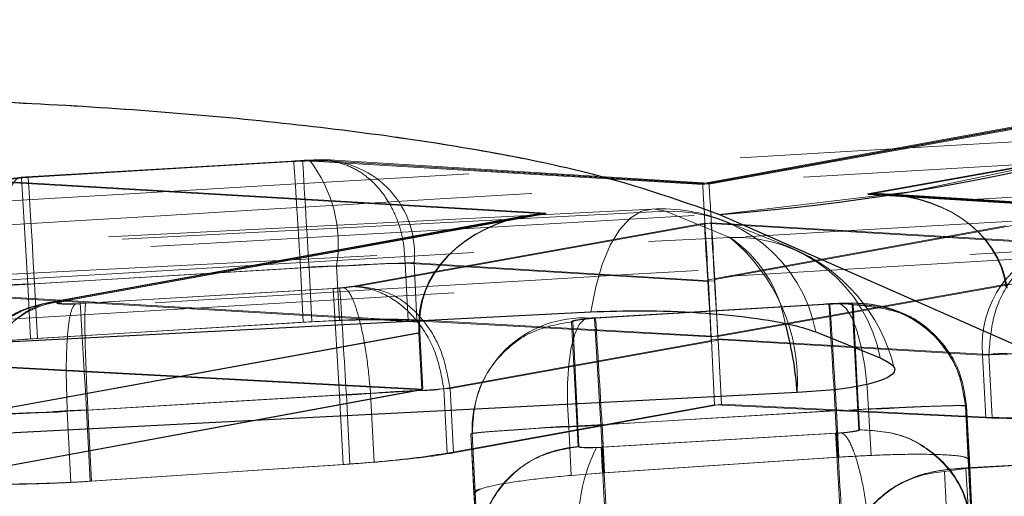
# Model space of a CAD drawing. Header units: millimetres. Extents: x 60 to 406, y 6 to 289.
# Tile 20 of 43: x 159.46 to 161.76, y 269.18 to 270.29. Entities that reach past the tile are written whole.
import ezdxf

# ---------------------------------------------------------------- set-up
doc = ezdxf.new("R2010")
doc.units = ezdxf.units.MM
doc.linetypes.add('HIDDEN', pattern=[1.905, 1.27, -0.635])

msp = doc.modelspace()

# ---------------------------------------------------------------- linework, layer by layer
at = {"color": 7, "linetype": 'HIDDEN', "lineweight": 18}
for p, q in [((162.678399, 270.106879), (161.442402, 269.884777)), ((161.444323, 269.883213), (162.694963, 270.107922)), ((161.921452, 270.066594), (161.057691, 269.90929)), ((161.951366, 270.069216), (161.05793, 269.906511)), ((161.941508, 270.067764), (161.071959, 269.910139)), ((161.071992, 269.907353), (161.971181, 270.070342)), ((160.123558, 269.962867), (159.466861, 269.923595)), ((159.466915, 269.922626), (160.123607, 269.961891)), ((160.102253, 269.961556), (159.483088, 269.924519)), ((160.102082, 269.960572), (159.483149, 269.923543)), ((160.123607, 269.961891), (160.134883, 269.962457)), ((161.05793, 269.906511), (160.147786, 269.961258)), ((160.167239, 269.962524), (161.071992, 269.907353)), ((161.057692, 269.90929), (160.177594, 269.962234)), ((161.07196, 269.910139), (160.197325, 269.963478)), ((160.690354, 269.838122), (159.424355, 269.912315)), ((159.44083, 269.913253), (160.692101, 269.839902)), ((159.481829, 269.674045), (159.466915, 269.922626)), ((159.483149, 269.923543), (159.471366, 269.922723)), ((164.280098, 269.881484), (157.879693, 269.499187)), ((161.442402, 269.884777), (162.58882, 269.814876)), ((162.583849, 269.814667), (161.444323, 269.883213)), ((162.618902, 269.815837), (161.488668, 269.884748)), ((162.613744, 269.815636), (161.490442, 269.883205)), ((160.938938, 269.849529), (153.196193, 269.452726)), ((160.692101, 269.839902), (159.55987, 269.633715)), ((159.564983, 269.634132), (160.690354, 269.838122)), ((161.121117, 269.783397), (160.970642, 269.844239)), ((161.121117, 269.783397), (160.970642, 269.844239)), ((161.097031, 269.836818), (165.086229, 268.08167)), ((160.64623, 269.834374), (159.529948, 269.631093)), ((160.644622, 269.832623), (159.535231, 269.631532)), ((161.061739, 269.816321), (160.238729, 269.668673)), ((160.253217, 269.669411), (161.077446, 269.81726)), ((161.89622, 269.767662), (161.061739, 269.816321)), ((161.077446, 269.81726), (161.910321, 269.768675)), ((161.262382, 269.759645), (161.111899, 269.820486)), ((161.070752, 269.68391), (161.76479, 269.810301)), ((161.785511, 269.811531), (161.086207, 269.684767)), ((160.362951, 269.723055), (161.070944, 269.680468)), ((160.362951, 269.723055), (160.362959, 269.722936)), ((160.362959, 269.722936), (160.369809, 269.589593)), ((160.383671, 269.724292), (160.390529, 269.590815)), ((161.086391, 269.681444), (160.383671, 269.724292)), ((160.138584, 269.713317), (159.481829, 269.674045)), ((159.497972, 269.674962), (160.118671, 269.712095)), ((160.118671, 269.712095), (160.118671, 269.712073)), ((160.118671, 269.712073), (160.125183, 269.585346)), ((160.138584, 269.713317), (160.145094, 269.586598)), ((160.202915, 269.71661), (160.209423, 269.589921)), ((159.481829, 269.674045), (159.488383, 269.546454)), ((159.497972, 269.674962), (159.504527, 269.547393)), ((161.070944, 269.680468), (161.077591, 269.551081)), ((161.771743, 269.674969), (161.077591, 269.551081)), ((161.086391, 269.681444), (161.09304, 269.552042)), ((161.79246, 269.67628), (161.09304, 269.552042)), ((159.239074, 269.653444), (160.394735, 269.585718)), ((160.396868, 269.587484), (159.255178, 269.654405)), ((159.604195, 269.628686), (160.210678, 269.66497)), ((160.194784, 269.664046), (159.617522, 269.629528)), ((160.194784, 269.664046), (160.209603, 269.415458)), ((160.210678, 269.66497), (160.220679, 269.665648)), ((160.220679, 269.665648), (160.253217, 269.669411)), ((159.617522, 269.629528), (159.593705, 269.628276)), ((161.352396, 269.62841), (160.804981, 269.59568)), ((161.354103, 269.628522), (160.807696, 269.595829)), ((161.352461, 269.627434), (161.366072, 269.62809)), ((161.353995, 269.627539), (161.354109, 269.628418)), ((160.805035, 269.594704), (161.352461, 269.627434)), ((161.353995, 269.627539), (160.807737, 269.59486)), ((161.406435, 269.625818), (161.422014, 269.334373)), ((161.423668, 269.334351), (161.409381, 269.625959)), ((160.145094, 269.586598), (159.488383, 269.546454)), ((160.125183, 269.585346), (159.504527, 269.547393)), ((160.209423, 269.589921), (160.145094, 269.586598)), ((161.077591, 269.551081), (160.369809, 269.589593)), ((161.09304, 269.552042), (160.390529, 269.590815)), ((160.767109, 269.295116), (160.751437, 269.586598)), ((160.754377, 269.586851), (160.768754, 269.29528)), ((160.807737, 269.59486), (160.794911, 269.593944)), ((160.819948, 269.34613), (160.805035, 269.594704)), ((159.373179, 269.374778), (160.397354, 269.561288)), ((160.395223, 269.559463), (159.378538, 269.375173)), ((160.395223, 269.559463), (160.402009, 269.427386)), ((160.397354, 269.561288), (160.404145, 269.429115)), ((159.504527, 269.547393), (159.431634, 269.54214)), ((160.453124, 269.430284), (161.077932, 269.542371)), ((161.093594, 269.54331), (160.4679, 269.431074)), ((161.077746, 269.545739), (161.711119, 269.508814)), ((161.077932, 269.542371), (161.085616, 269.392845)), ((161.725885, 269.509775), (161.093408, 269.54667)), ((161.093594, 269.54331), (161.101274, 269.393859)), ((161.711119, 269.508814), (161.718653, 269.362171)), ((161.725879, 269.509879), (161.725885, 269.509775)), ((161.725885, 269.509775), (161.733415, 269.363222)), ((159.247527, 269.488958), (160.402009, 269.427386)), ((159.263609, 269.489956), (160.404145, 269.429115)), ((160.404145, 269.429115), (159.380087, 269.240302)), ((160.402009, 269.427386), (159.385442, 269.240794)), ((160.45312, 269.430366), (160.453124, 269.430284)), ((160.453124, 269.430284), (160.46085, 269.279939)), ((160.467898, 269.431104), (160.4679, 269.431074)), ((160.4679, 269.431074), (160.475619, 269.280818)), ((160.22568, 269.416397), (159.619109, 269.380105)), ((159.622404, 269.380351), (160.209603, 269.415458)), ((160.209603, 269.415458), (160.217931, 269.253408)), ((160.22568, 269.416397), (160.234002, 269.254436)), ((160.282295, 269.419474), (160.282295, 269.419459)), ((160.282295, 269.419459), (160.290559, 269.258623)), ((159.574195, 269.377907), (159.622399, 269.380448)), ((159.574195, 269.377907), (159.574197, 269.377862)), ((159.574197, 269.377862), (159.582732, 269.211781)), ((159.619109, 269.380105), (159.627625, 269.214367)), ((159.622399, 269.380448), (159.622404, 269.380351)), ((159.622404, 269.380351), (159.630919, 269.214635)), ((160.46085, 269.279939), (161.085616, 269.392845)), ((160.475619, 269.280818), (161.101274, 269.393859)), ((161.367253, 269.378853), (160.819948, 269.34613)), ((160.822799, 269.346287), (161.370093, 269.379032)), ((161.085616, 269.392845), (161.718653, 269.362171)), ((161.101274, 269.393859), (161.733415, 269.363222)), ((161.367253, 269.378853), (161.372832, 269.270291)), ((161.370102, 269.379032), (161.370103, 269.379017)), ((161.370103, 269.379017), (161.375679, 269.270484)), ((161.445127, 269.382809), (161.450687, 269.274575)), ((161.670972, 269.390081), (161.670974, 269.390051)), ((161.686554, 269.098577), (161.670972, 269.390081)), ((161.670974, 269.390051), (161.677416, 269.264658)), ((161.673919, 269.390215), (161.673919, 269.390208)), ((161.673919, 269.390215), (161.680362, 269.264815)), ((161.673919, 269.390208), (161.688205, 269.098629)), ((160.744941, 269.342025), (160.750795, 269.228106)), ((160.819948, 269.34613), (160.825711, 269.233977)), ((160.822799, 269.346287), (160.82856, 269.234155)), ((160.516634, 269.325172), (160.516632, 269.325216)), ((160.516632, 269.325216), (160.532305, 269.033705)), ((160.516634, 269.325172), (160.523701, 269.187627)), ((160.519575, 269.325432), (160.519574, 269.325455)), ((160.519574, 269.325455), (160.519575, 269.325432)), ((160.533951, 269.033847), (160.519575, 269.325432)), ((160.519575, 269.325432), (160.526642, 269.187865)), ((161.367966, 269.326259), (160.820616, 269.293537)), ((160.824284, 269.293745), (161.370591, 269.326431)), ((161.370591, 269.326431), (161.381533, 269.327176)), ((160.820616, 269.293537), (160.809427, 269.29297)), ((161.372832, 269.270291), (160.825711, 269.233977)), ((161.375679, 269.270484), (160.82856, 269.234155)), ((161.450687, 269.274575), (161.372832, 269.270291)), ((162.024746, 269.266357), (161.671876, 269.245257)), ((161.67193, 269.244288), (162.0248, 269.265388)), ((161.692338, 268.986006), (161.677416, 269.264658)), ((161.693988, 268.986073), (161.680362, 269.264815)), ((159.627625, 269.214367), (160.234002, 269.254436)), ((159.630919, 269.214635), (160.217931, 269.253408)), ((160.234002, 269.254436), (160.290559, 269.258623)), ((161.622235, 269.236882), (161.67193, 269.244288)), ((161.686843, 268.995707), (161.67193, 269.244288)), ((159.582732, 269.211781), (159.630919, 269.214635)), ((160.825711, 269.233977), (160.741855, 269.227152)), ((160.82856, 269.234155), (160.750795, 269.228106)), ((161.632359, 269.048114), (161.622235, 269.236882)), ((160.523701, 269.187627), (160.538925, 268.90487)), ((160.526642, 269.187865), (160.540569, 268.905033))]:
    msp.add_line(p, q, dxfattribs=at)
at = {"color": 7, "linetype": 'Continuous', "lineweight": 25}
for p, q in [((161.097031, 269.836818), (165.086229, 268.08167)), ((161.32146, 269.562845), (161.471937, 269.502004))]:
    msp.add_line(p, q, dxfattribs=at)
at = {"color": 7, "linetype": 'HIDDEN', "lineweight": 18, "flags": 128}
for points in [[(159.497972, 269.674962), (159.494899, 269.726341), (159.49196, 269.775529), (159.489279, 269.820397), (159.486973, 269.859036), (159.485142, 269.889792), (159.483861, 269.911331), (159.483187, 269.922746), (159.483149, 269.923543)], [(160.970642, 269.844239), (160.234775, 269.806531), (157.291311, 269.655665), (153.22794, 269.447406)], [(160.970642, 269.844239), (160.234775, 269.806531), (157.291311, 269.655665), (153.22794, 269.447406)], [(160.970642, 269.844239), (160.942493, 269.849655), (160.914807, 269.844149), (160.888331, 269.827885), (160.863775, 269.801294), (160.841799, 269.765091), (160.822997, 269.720254), (160.807873, 269.667988), (160.796834, 269.609694)], [(160.970642, 269.844239), (160.942493, 269.849655), (160.914807, 269.844149), (160.888331, 269.827885), (160.863775, 269.801294), (160.841799, 269.765091), (160.822997, 269.720254), (160.807873, 269.667988), (160.796834, 269.609694)], [(153.321417, 269.383547), (154.057283, 269.421269), (157.000746, 269.572173), (161.121117, 269.783397)], [(153.321417, 269.383547), (154.057283, 269.421269), (157.000746, 269.572173), (161.121117, 269.783397)], [(159.619109, 269.380105), (159.616358, 269.426082), (159.613698, 269.470495), (159.611223, 269.511801), (159.609016, 269.548607), (159.607153, 269.579639), (159.605698, 269.603838), (159.6047, 269.620371), (159.604195, 269.628686)], [(161.366072, 269.62809), (161.379383, 269.627933), (161.392759, 269.617145), (161.40563, 269.596187), (161.417444, 269.565945), (161.427695, 269.527723), (161.435945, 269.483154), (161.441839, 269.434151), (161.445127, 269.382809)], [(160.794911, 269.593944), (160.781618, 269.592208), (160.769525, 269.579967), (160.759146, 269.557734), (160.750923, 269.526457), (160.745207, 269.48746), (160.742241, 269.442414), (160.742151, 269.39324), (160.744941, 269.342025)], [(161.382668, 269.077671), (161.379942, 269.123656), (161.37731, 269.168061), (161.374864, 269.209375), (161.372686, 269.246173), (161.370852, 269.277212), (161.369423, 269.301412), (161.368451, 269.317952), (161.367966, 269.326259)]]:
    msp.add_lwpolyline(points, dxfattribs=at)
at = {"color": 7, "linetype": 'Continuous', "lineweight": 25, "flags": 128}
for points in [[(153.054105, 269.212973), (153.789973, 269.250681), (156.733449, 269.401495), (160.796834, 269.609694)], [(161.278633, 269.421135), (160.542763, 269.383405), (157.599287, 269.232486), (153.4789, 269.02121)]]:
    msp.add_lwpolyline(points, dxfattribs=at)
at = {"color": 7, "linetype": 'Continuous', "lineweight": 25}
msp.add_arc((160.698642, 275.040661), 5.219071, 274.377831, 350.657821, dxfattribs=at)
at = {"color": 7, "linetype": 'HIDDEN', "lineweight": 18}
for centre, radius, start, end in [((160.698642, 275.040661), 5.219071, 274.377831, 350.657821), ((47.574491, 263.055632), 112.760809, 3.38485696, 3.5113908), ((159.886167, 269.767124), 0.32075, 350.938955, 37.790388), ((160.168529, 269.746267), 0.216261, 354.167997, 90.341732), ((160.959716, 269.444091), 0.406, 67.985827, 92.933795), ((160.982858, 269.500086), 0.344369, 10.500487, 92.032841), ((161.133337, 269.439247), 0.344368, 10.500205, 92.033568), ((160.83938, 269.445518), 0.439929, 356.822747, 50.177358), ((160.949276, 269.53063), 0.305648, 9.857041, 55.790571), ((161.953969, 269.530759), 0.24384, 103.699631, 185.163533), ((161.110194, 269.38325), 0.406, 13.556719, 67.985271), ((20.179229, 261.089153), 140.293804, 3.4028341, 3.50453595), ((159.583896, 269.419622), 0.215437, 96.403207, 192.014419), ((327.301361, 279.377742), 166.235092, 183.36254105, 183.44837039), ((160.779524, 269.335527), 0.260105, 86.330576, 182.942066), ((96.530104, 265.575226), 64.403195, 3.35681394, 3.57836128), ((44.773407, 262.151357), 116.817743, 3.39924502, 3.52138606), ((160.781514, 269.046019), 0.249513, 93.309736, 182.828761), ((161.177998, 269.111406), 0.410865, 153.774386, 189.760573), ((340.043098, 279.811901), 179.530872, 183.35877174, 183.43824649), ((161.636638, 268.98779), 0.249509, 93.30909, 182.829859)]:
    msp.add_arc(centre, radius, start, end, dxfattribs=at)
at = {"color": 8, "linetype": 'Continuous', "lineweight": 25}
msp.add_arc((160.42325, 269.355324), 0.857911, 4.399552, 15.386637, dxfattribs=at)
at = {"color": 7, "linetype": 'HIDDEN', "lineweight": 18}
for centre, major_axis, ratio, start_param, end_param in [((161.072798, 269.657928), (-0.015107, 0.251361), 0.001933, 6.13423692, 7.75032834), ((161.086859, 269.658769), (-0.0149, 0.251373), 0.00354109, 4.81579309, 6.43213525), ((161.45727, 269.636196), (0.309794, 0.018128), 0.80247193, 0.04705011, 1.57183004), ((161.459191, 269.634631), (0.310169, 0.018275), 0.80148276, 0.04673259, 1.5715077), ((160.705221, 269.589537), (0.310142, 0.018752), 0.80147785, 1.57027459, 3.08161036), ((160.706969, 269.59132), (0.309753, 0.018853), 0.80246451, 1.56995383, 3.08129377), ((161.076607, 269.567737), (-0.015004, 0.251299), 0.00069633, 0.14715805, 1.65841452), ((161.092314, 269.568677), (-0.014998, 0.2513), 0.00087192, 0.1471581, 1.65842158), ((160.138072, 269.708421), (0.304521, 0.016109), 0.01595175, 0.6317247, 1.35538001), ((160.138693, 269.70861), (0.302713, 0.016001), 0.01551823, 1.3562992, 1.57033694), ((159.498264, 269.67033), (0.30198, 0.015957), 0.01534092, 1.57095495, 1.81498766), ((160.916744, 269.667316), (-0.007662, 0.25052), 0.61689576, 4.74603643, 4.75978869), ((160.931497, 269.668244), (-0.007594, 0.250526), 0.61965877, 4.74632213, 4.7596054), ((159.63239, 269.380949), (-0.01404, 0.249607), 0.04001264, 0.08843868, 1.57054946), ((160.551537, 269.561679), (-0.018766, 0.250133), 0.62253338, 1.42797481, 1.53298236), ((160.553819, 269.563431), (-0.01886, 0.250132), 0.62309264, 1.42765709, 1.53241164), ((160.921776, 269.53996), (-0.018548, 0.250135), 0.62199671, 4.67593389, 4.68936928), ((160.937461, 269.5409), (-0.018546, 0.250135), 0.62190817, 4.67594279, 4.6893631), ((161.953476, 269.524457), (0.302894, 0.016012), 0.01556187, 3.78404323, 4.5235938), ((160.224845, 269.421126), (0.303604, 0.016054), 0.01573245, 4.90193319, 5.63978225), ((160.225263, 269.421303), (0.305203, 0.01615), 0.01611405, 4.71290272, 4.89950564), ((160.822793, 269.341835), (0.299776, 0.015825), 0.01480264, 1.56999626, 1.83272574)]:
    msp.add_ellipse(centre, major_axis=major_axis, ratio=ratio, start_param=start_param, end_param=end_param, dxfattribs=at)
for points, knots in [([(157.342149, 269.744341), (157.477242, 269.752383), (158.152709, 269.792591), (160.627597, 269.939243), (162.967545, 270.075244), (164.767074, 270.179835)], [0, 0, 0, 0, 0.054586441, 0.27293277, 1, 1, 1, 1]), ([(164.462463, 270.110679), (163.331357, 270.044107), (161.064829, 269.910708), (158.798477, 269.774363), (157.663142, 269.70606)], [0, 0, 0, 0, 0.4990477, 1, 1, 1, 1]), ([(164.462463, 270.110679), (163.331357, 270.044107), (161.064829, 269.910708), (158.798477, 269.774363), (157.663142, 269.70606)], [0, 0, 0, 0, 0.4990477, 1, 1, 1, 1]), ([(158.439746, 270.095979), (158.641423, 270.102636), (159.044963, 270.115957), (159.696283, 270.089571), (160.289065, 270.031319), (160.793148, 269.944887), (160.994284, 269.873357), (161.097031, 269.836818)], [0, 0, 0, 0, 0.197325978, 0.394832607, 0.589881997, 0.790498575, 1, 1, 1, 1]), ([(164.841299, 270.050828), (163.411657, 269.969705), (160.565086, 269.808179), (157.718719, 269.643454), (156.301891, 269.561459)], [0, 0, 0, 0, 0.50223297, 1, 1, 1, 1]), ([(164.841299, 270.050828), (163.411657, 269.969705), (160.565086, 269.808179), (157.718719, 269.643454), (156.301891, 269.561459)], [0, 0, 0, 0, 0.50223297, 1, 1, 1, 1]), ([(157.353831, 269.561661), (157.488927, 269.569655), (158.164408, 269.609627), (160.639362, 269.7554), (162.979363, 269.89071), (164.778937, 269.99477)], [0, 0, 0, 0, 0.05458627, 0.27293116, 1, 1, 1, 1]), ([(160.102263, 269.961414), (160.102256, 269.961463), (160.10214, 269.962285), (160.10211, 269.961402), (160.102082, 269.960572)], [0, 0, 0, 0, 0.05991772, 1, 1, 1, 1]), ([(160.147786, 269.961258), (160.14713, 269.961294), (160.142401, 269.961553), (160.132544, 269.961657), (160.117215, 269.961352), (160.107226, 269.960837), (160.102082, 269.960572)], [0, 0, 0, 0, 0.05998727, 0.43235075, 0.70766017, 1, 1, 1, 1]), ([(160.17558, 269.962353), (160.175331, 269.962365), (160.168318, 269.962716), (160.148501, 269.963209), (160.12453, 269.962737), (160.108664, 269.961837), (160.102255, 269.961474)], [0, 0, 0, 0, 0.01404442, 0.39591739, 0.75601748, 1, 1, 1, 1]), ([(160.118671, 269.712095), (160.116993, 269.740149), (160.113636, 269.796258), (160.10898, 269.87104), (160.105282, 269.927431), (160.103075, 269.957394), (160.102494, 269.960272), (160.102263, 269.961414)], [0, 0, 0, 0, 0.21468011, 0.42937962, 0.64406683, 0.85875811, 1, 1, 1, 1]), ([(160.139778, 269.963679), (160.138428, 269.963621), (160.133054, 269.963389), (160.127624, 269.96309), (160.123558, 269.962867)], [0, 0, 0, 0, 0.25115525, 1, 1, 1, 1]), ([(160.197787, 269.963448), (160.192486, 269.963715), (160.173774, 269.964657), (160.153593, 269.96407), (160.139128, 269.963649)], [0, 0, 0, 0, 0.2832503, 1, 1, 1, 1]), ([(160.362951, 269.723055), (160.361975, 269.739963), (160.360023, 269.773781), (160.346667, 269.821865), (160.326277, 269.865473), (160.298936, 269.902736), (160.265986, 269.932199), (160.228744, 269.952368), (160.188725, 269.963379), (160.161432, 269.961965), (160.147786, 269.961258)], [0, 0, 0, 0, 0.124994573, 0.250000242, 0.375000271, 0.500007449, 0.625007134, 0.750000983, 0.875000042, 1, 1, 1, 1]), ([(159.424355, 269.912315), (159.42245, 269.912456), (159.4171, 269.912853), (159.412754, 269.913978), (159.413832, 269.91573), (159.420957, 269.917688), (159.433359, 269.91965), (159.448979, 269.921387), (159.460935, 269.922213), (159.466915, 269.922626)], [0, 0, 0, 0, 0.086601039, 0.243210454, 0.393103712, 0.558560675, 0.70200369, 0.85096846, 1, 1, 1, 1]), ([(159.424921, 269.67102), (159.423345, 269.699076), (159.420193, 269.755185), (159.424767, 269.830294), (159.435766, 269.887825), (159.451038, 269.917963), (159.463734, 269.924284), (159.470059, 269.92299), (159.471366, 269.922723)], [0, 0, 0, 0, 0.203834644, 0.407661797, 0.611499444, 0.815339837, 0.961829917, 1, 1, 1, 1]), ([(159.471366, 269.922723), (159.46992, 269.922598), (159.462398, 269.921948), (159.450218, 269.920592), (159.437774, 269.918613), (159.430487, 269.916663), (159.429379, 269.914924), (159.433652, 269.913799), (159.438931, 269.913398), (159.44083, 269.913253)], [0, 0, 0, 0, 0.04228797, 0.21985328, 0.38462475, 0.55793794, 0.73131169, 0.90331456, 1, 1, 1, 1]), ([(159.483088, 269.924519), (159.481562, 269.924424), (159.475442, 269.924042), (159.469379, 269.923574), (159.464827, 269.923222)], [0, 0, 0, 0, 0.24924282, 1, 1, 1, 1]), ([(157.877823, 269.516473), (157.878156, 269.516493), (158.945732, 269.580228), (161.079406, 269.709636), (163.213251, 269.833367), (164.279619, 269.897269), (164.279785, 269.897279)], [0, 0, 0, 0, 0.00015595, 0.50027973, 0.99992231, 1, 1, 1, 1]), ([(157.877823, 269.516473), (157.878156, 269.516493), (158.945732, 269.580228), (161.079406, 269.709636), (163.213251, 269.833367), (164.279619, 269.897269), (164.279785, 269.897279)], [0, 0, 0, 0, 0.00015595, 0.50027973, 0.99992231, 1, 1, 1, 1]), ([(161.910321, 269.768675), (161.885447, 269.762056), (161.835697, 269.748817), (161.77478, 269.687351), (161.732948, 269.604703), (161.728236, 269.541488), (161.725879, 269.509879)], [0, 0, 0, 0, 0.24999509, 0.49999514, 0.74998963, 1, 1, 1, 1]), ([(160.118671, 269.712073), (160.118691, 269.712075), (160.146412, 269.715541), (160.199995, 269.715569), (160.281213, 269.719741), (160.333079, 269.723744), (160.359072, 269.722116), (160.362947, 269.722933), (160.362959, 269.722936)], [0, 0, 0, 0, 0.00021226, 0.29615457, 0.56369862, 0.92985317, 0.99978645, 1, 1, 1, 1]), ([(159.481829, 269.674045), (159.481808, 269.674045), (159.447797, 269.674046), (159.378529, 269.667506), (159.290676, 269.663263), (159.220979, 269.65792), (159.180781, 269.654449), (159.174906, 269.652493), (159.199114, 269.652), (159.227452, 269.653444), (159.239062, 269.653444), (159.239074, 269.653444)], [0, 0, 0, 0, 0.0000917, 0.15221431, 0.30838835, 0.44316343, 0.6109727, 0.75820035, 0.91193691, 0.99991052, 1, 1, 1, 1]), ([(160.238729, 269.668673), (160.234446, 269.668005), (160.225884, 269.666668), (160.209866, 269.665073), (160.199186, 269.664346), (160.194784, 269.664046)], [0, 0, 0, 0, 0.37051164, 0.74055556, 1, 1, 1, 1]), ([(160.220679, 269.665648), (160.222445, 269.664663), (160.230094, 269.660396), (160.244073, 269.635108), (160.260642, 269.57773), (160.274376, 269.503478), (160.279655, 269.447476), (160.282295, 269.419474)], [0, 0, 0, 0, 0.07362887, 0.31880541, 0.54587253, 0.77292843, 1, 1, 1, 1]), ([(160.238729, 269.668673), (160.247186, 269.668258), (160.258893, 269.667683), (160.292975, 269.660967), (160.340584, 269.640311), (160.396692, 269.586368), (160.43835, 269.513812), (160.448197, 269.458181), (160.45312, 269.430366)], [0, 0, 0, 0, 0.08318396, 0.11516168, 0.33637163, 0.55757748, 0.77879825, 1, 1, 1, 1]), ([(160.253217, 269.669411), (160.278961, 269.665743), (160.330449, 269.658408), (160.398781, 269.603718), (160.450245, 269.525436), (160.462014, 269.462548), (160.467898, 269.431104)], [0, 0, 0, 0, 0.249999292, 0.50000447, 0.750000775, 1, 1, 1, 1]), ([(159.529756, 269.63104), (159.514939, 269.627805), (159.486631, 269.621624), (159.436062, 269.599184), (159.380967, 269.558275), (159.334146, 269.489262), (159.311095, 269.420325), (159.31697, 269.379878), (159.318544, 269.369048)], [0, 0, 0, 0, 0.13005212, 0.24845635, 0.44229682, 0.6733617, 0.91254163, 1, 1, 1, 1]), ([(159.532951, 269.631063), (159.530483, 269.630604), (159.516257, 269.627961), (159.475002, 269.616512), (159.418726, 269.586277), (159.36325, 269.531077), (159.323844, 269.455441), (159.321645, 269.398553), (159.320537, 269.369898)], [0, 0, 0, 0, 0.02611243, 0.15050815, 0.33135577, 0.5456913, 0.77115616, 1, 1, 1, 1]), ([(159.564983, 269.634132), (159.551428, 269.633216), (159.524318, 269.631383), (159.486071, 269.615936), (159.451594, 269.591826), (159.422343, 269.55915), (159.399452, 269.519452), (159.384046, 269.474307), (159.376005, 269.425521), (159.377624, 269.391986), (159.378433, 269.375217)], [0, 0, 0, 0, 0.12499781, 0.24999922, 0.37500491, 0.50000165, 0.62500244, 0.75000169, 0.87499248, 1, 1, 1, 1]), ([(159.55987, 269.633715), (159.558115, 269.633369), (159.553053, 269.632372), (159.548822, 269.630769), (159.5501, 269.6292), (159.557044, 269.628076), (159.569612, 269.627609), (159.585806, 269.627749), (159.598066, 269.628374), (159.604195, 269.628686)], [0, 0, 0, 0, 0.08191644, 0.23628425, 0.38607978, 0.54434289, 0.69373824, 0.84686849, 1, 1, 1, 1]), ([(159.593705, 269.628276), (159.591749, 269.628214), (159.584004, 269.627968), (159.571677, 269.627947), (159.560133, 269.628568), (159.553972, 269.629851), (159.554515, 269.631621), (159.559857, 269.633151), (159.564191, 269.633981), (159.564983, 269.634132)], [0, 0, 0, 0, 0.05864844, 0.23228814, 0.40918923, 0.58598126, 0.77933979, 0.95967577, 1, 1, 1, 1]), ([(159.593705, 269.628276), (159.5933, 269.628025), (159.591391, 269.62684), (159.585473, 269.619832), (159.578097, 269.594343), (159.572702, 269.537101), (159.571062, 269.46214), (159.573151, 269.405985), (159.574195, 269.377907)], [0, 0, 0, 0, 0.01929081, 0.09109808, 0.31847675, 0.545696, 0.77284846, 1, 1, 1, 1]), ([(161.62485, 269.526553), (161.608911, 269.544864), (161.579303, 269.578875), (161.5196, 269.611789), (161.463613, 269.626806), (161.412677, 269.630503), (161.374031, 269.629774), (161.346329, 269.628075), (161.338799, 269.627613)], [0, 0, 0, 0, 0.22194247, 0.41225711, 0.62737518, 0.74607492, 0.93098656, 1, 1, 1, 1]), ([(161.409381, 269.625959), (161.409145, 269.62627), (161.408514, 269.6271), (161.402282, 269.628089), (161.392281, 269.628511), (161.379883, 269.628552), (161.36778, 269.628269), (161.357734, 269.627737), (161.353995, 269.627539)], [0, 0, 0, 0, 0.12832838, 0.34282235, 0.55723232, 0.65052962, 0.86992656, 1, 1, 1, 1]), ([(161.354109, 269.628418), (161.354113, 269.628449), (161.354203, 269.629235), (161.354858, 269.622552), (161.356827, 269.59485), (161.360462, 269.537851), (161.365053, 269.463226), (161.368413, 269.407096), (161.370093, 269.379032)], [0, 0, 0, 0, 0.005697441, 0.141255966, 0.355945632, 0.570633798, 0.785324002, 1, 1, 1, 1]), ([(161.404683, 269.629438), (161.400587, 269.629598), (161.387876, 269.630093), (161.374108, 269.629494), (161.364778, 269.629088)], [0, 0, 0, 0, 0.32227066, 1, 1, 1, 1]), ([(161.366072, 269.62809), (161.371737, 269.62824), (161.383066, 269.628541), (161.39614, 269.628163), (161.404746, 269.62726), (161.405883, 269.626289), (161.406435, 269.625818)], [0, 0, 0, 0, 0.25226133, 0.50441751, 0.75943247, 1, 1, 1, 1]), ([(161.406435, 269.625818), (161.424083, 269.625764), (161.471292, 269.625619), (161.544107, 269.599779), (161.611508, 269.545852), (161.658385, 269.473537), (161.666777, 269.4179), (161.670972, 269.390081)], [0, 0, 0, 0, 0.13430923, 0.35926714, 0.57283452, 0.78641811, 1, 1, 1, 1]), ([(161.673919, 269.390208), (161.66972, 269.418069), (161.661322, 269.473791), (161.613544, 269.546898), (161.531687, 269.614053), (161.455375, 269.621482), (161.409381, 269.625959)], [0, 0, 0, 0, 0.21424368, 0.42848683, 0.6555474, 1, 1, 1, 1]), ([(160.369809, 269.589593), (160.353518, 269.590211), (160.314502, 269.591691), (160.229805, 269.590724), (160.160238, 269.587148), (160.125183, 269.585346)], [0, 0, 0, 0, 0.26235647, 0.62829358, 1, 1, 1, 1]), ([(160.390529, 269.590815), (160.367571, 269.591618), (160.321653, 269.593224), (160.252402, 269.591672), (160.214335, 269.590121), (160.209423, 269.589921)], [0, 0, 0, 0, 0.46548951, 0.93101975, 1, 1, 1, 1]), ([(160.754377, 269.586851), (160.722073, 269.581211), (160.657466, 269.569932), (160.578661, 269.508125), (160.525721, 269.423267), (160.521623, 269.358058), (160.519574, 269.325455)], [0, 0, 0, 0, 0.25000355, 0.50000118, 0.75000912, 1, 1, 1, 1]), ([(160.751437, 269.586598), (160.751733, 269.586998), (160.752455, 269.587971), (160.759248, 269.589769), (160.771519, 269.591716), (160.78738, 269.59348), (160.799205, 269.5943), (160.805035, 269.594704)], [0, 0, 0, 0, 0.15279111, 0.37129925, 0.58493274, 0.79534959, 1, 1, 1, 1]), ([(160.794911, 269.593944), (160.789031, 269.593395), (160.777269, 269.592298), (160.763863, 269.590295), (160.75566, 269.588388), (160.754777, 269.587331), (160.754377, 269.586851)], [0, 0, 0, 0, 0.26205617, 0.52417503, 0.78405066, 1, 1, 1, 1]), ([(160.807809, 269.595836), (160.806209, 269.595739), (160.79978, 269.59535), (160.793419, 269.594845), (160.788642, 269.594465)], [0, 0, 0, 0, 0.24902125, 1, 1, 1, 1]), ([(159.488383, 269.546454), (159.454461, 269.544081), (159.386621, 269.539336), (159.296429, 269.529256), (159.228541, 269.518345), (159.189854, 269.508437), (159.190108, 269.503374), (159.190209, 269.501356)], [0, 0, 0, 0, 0.212894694, 0.425757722, 0.63767781, 0.855564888, 1, 1, 1, 1]), ([(161.670675, 269.394939), (161.665597, 269.425358), (161.656242, 269.481388), (161.621339, 269.525935), (161.605385, 269.546297)], [0, 0, 0, 0, 0.54290397, 1, 1, 1, 1]), ([(161.969604, 269.520742), (161.969584, 269.520742), (161.93827, 269.520743), (161.896948, 269.516721), (161.834816, 269.514316), (161.780357, 269.510472), (161.74227, 269.513243), (161.725891, 269.509882), (161.725879, 269.509879)], [0, 0, 0, 0, 0.00021152, 0.33336057, 0.43742337, 0.70718207, 0.99978356, 1, 1, 1, 1]), ([(160.209603, 269.415458), (160.209624, 269.415458), (160.23519, 269.415457), (160.295007, 269.420695), (160.381772, 269.426322), (160.433105, 269.426152), (160.453108, 269.430364), (160.45312, 269.430366)], [0, 0, 0, 0, 0.00021827, 0.27235802, 0.63603496, 0.99978537, 1, 1, 1, 1]), ([(159.619109, 269.380105), (159.61909, 269.380105), (159.58509, 269.380105), (159.516029, 269.374001), (159.4261, 269.371058), (159.356208, 269.368405), (159.316718, 269.367782), (159.311044, 269.369423), (159.335372, 269.371138), (159.362281, 269.374778), (159.373167, 269.374778), (159.373179, 269.374778)], [0, 0, 0, 0, 0.000089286, 0.152789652, 0.308624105, 0.454377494, 0.615338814, 0.764770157, 0.91709144, 0.999910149, 1, 1, 1, 1]), ([(159.378433, 269.375217), (159.373783, 269.374863), (159.349582, 269.373019), (159.319909, 269.370221), (159.31659, 269.36826), (159.350432, 269.368543), (159.415094, 269.370148), (159.494653, 269.375219), (159.551411, 269.374921), (159.574178, 269.37786), (159.574197, 269.377862)], [0, 0, 0, 0, 0.03967713, 0.20646739, 0.38511916, 0.55030386, 0.71861641, 0.88669352, 0.99990421, 1, 1, 1, 1]), ([(161.370103, 269.379017), (161.370123, 269.379017), (161.391117, 269.379016), (161.446167, 269.383812), (161.512322, 269.385894), (161.579823, 269.38886), (161.635296, 269.390591), (161.668264, 269.391369), (161.67392, 269.390215), (161.673919, 269.390215), (161.673919, 269.390215)], [0, 0, 0, 0, 0.000125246, 0.132345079, 0.347249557, 0.439634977, 0.654211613, 0.871049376, 0.999874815, 1, 1, 1, 1]), ([(161.670974, 269.390051), (161.670974, 269.390051), (161.670501, 269.390051), (161.660872, 269.391376), (161.614841, 269.389807), (161.540896, 269.388031), (161.477812, 269.382809), (161.445146, 269.382809), (161.445127, 269.382809)], [0, 0, 0, 0, 0.00015485, 0.23647667, 0.48902846, 0.74296418, 0.99984855, 1, 1, 1, 1]), ([(161.718653, 269.362171), (161.741748, 269.361543), (161.78794, 269.360286), (161.858603, 269.362311), (161.898221, 269.364181), (161.904735, 269.364488)], [0, 0, 0, 0, 0.45519221, 0.910426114, 1, 1, 1, 1]), ([(161.733415, 269.363222), (161.749735, 269.362722), (161.788909, 269.361522), (161.873431, 269.362976), (161.942657, 269.36686), (161.97741, 269.36881)], [0, 0, 0, 0, 0.26231982, 0.62966508, 1, 1, 1, 1]), ([(160.819948, 269.34613), (160.819928, 269.346128), (160.786182, 269.341909), (160.717907, 269.341659), (160.628383, 269.334762), (160.559732, 269.33017), (160.523514, 269.327108), (160.516633, 269.325171), (160.516634, 269.325172), (160.516634, 269.325172)], [0, 0, 0, 0, 0.00012625, 0.21444574, 0.42549631, 0.63628847, 0.84955359, 0.99987478, 1, 1, 1, 1]), ([(160.519574, 269.325455), (160.519574, 269.325455), (160.519573, 269.325455), (160.528641, 269.327571), (160.573002, 269.331306), (160.648384, 269.335431), (160.712131, 269.342026), (160.744922, 269.342025), (160.744941, 269.342025)], [0, 0, 0, 0, 0.00010792, 0.21918899, 0.4816214, 0.74226461, 0.99984628, 1, 1, 1, 1]), ([(161.422014, 269.334373), (161.421703, 269.33397), (161.420948, 269.332992), (161.414107, 269.331204), (161.401841, 269.329264), (161.385887, 269.327488), (161.373941, 269.326669), (161.367966, 269.326259)], [0, 0, 0, 0, 0.15269624, 0.37018058, 0.58244773, 0.79116398, 1, 1, 1, 1]), ([(161.381533, 269.327176), (161.385333, 269.327501), (161.394933, 269.328321), (161.408317, 269.32996), (161.418203, 269.331754), (161.423074, 269.333253), (161.423483, 269.334008), (161.423668, 269.334351)], [0, 0, 0, 0, 0.16278003, 0.41117399, 0.65968671, 0.84561186, 1, 1, 1, 1]), ([(161.422014, 269.334373), (161.45511, 269.332559), (161.521303, 269.328931), (161.607532, 269.275807), (161.670098, 269.196333), (161.681066, 269.131202), (161.686551, 269.098637)], [0, 0, 0, 0, 0.249996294, 0.499996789, 0.749997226, 1, 1, 1, 1]), ([(161.688205, 269.098629), (161.682727, 269.131194), (161.671772, 269.196323), (161.60921, 269.275803), (161.522969, 269.328916), (161.456769, 269.332539), (161.423668, 269.334351)], [0, 0, 0, 0, 0.25000737, 0.50000371, 0.75000149, 1, 1, 1, 1]), ([(161.447909, 269.081255), (161.445171, 269.109253), (161.439695, 269.165251), (161.425036, 269.239386), (161.407587, 269.295465), (161.39414, 269.317846), (161.385588, 269.325303), (161.383157, 269.326426), (161.381533, 269.327176)], [0, 0, 0, 0, 0.22691642, 0.45384264, 0.68077561, 0.90768996, 0.938319, 1, 1, 1, 1]), ([(160.768754, 269.29528), (160.736451, 269.28964), (160.671847, 269.278361), (160.593044, 269.216553), (160.540104, 269.131696), (160.536001, 269.066487), (160.533949, 269.033884)], [0, 0, 0, 0, 0.2499999, 0.49999742, 0.7500083, 1, 1, 1, 1]), ([(160.809427, 269.29297), (160.8038, 269.292789), (160.792312, 269.292419), (160.778545, 269.292704), (160.769003, 269.293584), (160.76774, 269.294606), (160.767109, 269.295116)], [0, 0, 0, 0, 0.24044082, 0.49080361, 0.74562375, 1, 1, 1, 1]), ([(160.768754, 269.29528), (160.768944, 269.295014), (160.769477, 269.29427), (160.7747, 269.293299), (160.785948, 269.292696), (160.801889, 269.292738), (160.815477, 269.293241), (160.823, 269.293672), (160.824284, 269.293745)], [0, 0, 0, 0, 0.10951905, 0.30682203, 0.52220182, 0.73748436, 0.95520981, 1, 1, 1, 1]), ([(160.83832, 269.045119), (160.836546, 269.075984), (160.832998, 269.137713), (160.828458, 269.217135), (160.825165, 269.275604), (160.824578, 269.287698), (160.824284, 269.293745)], [0, 0, 0, 0, 0.24999895, 0.5000055, 0.75000067, 1, 1, 1, 1]), ([(160.217931, 269.253408), (160.242507, 269.255189), (160.30123, 269.259446), (160.390036, 269.268657), (160.437063, 269.276149), (160.46085, 269.279939)], [0, 0, 0, 0, 0.26234851, 0.62687298, 1, 1, 1, 1]), ([(160.290559, 269.258623), (160.323329, 269.261623), (160.388866, 269.267623), (160.446925, 269.275766), (160.471645, 269.280119), (160.475619, 269.280818)], [0, 0, 0, 0, 0.4563284, 0.91260767, 1, 1, 1, 1]), ([(161.680362, 269.264815), (161.676831, 269.267486), (161.669768, 269.272829), (161.616721, 269.277055), (161.538959, 269.277745), (161.453608, 269.275185), (161.397567, 269.271805), (161.375679, 269.270484)], [0, 0, 0, 0, 0.21566419, 0.43134449, 0.64673233, 0.86202038, 1, 1, 1, 1]), ([(159.385442, 269.240794), (159.367973, 269.23703), (159.333034, 269.229504), (159.322161, 269.219568), (159.344472, 269.212068), (159.40015, 269.207992), (159.481882, 269.207468), (159.548968, 269.210337), (159.582732, 269.211781)], [0, 0, 0, 0, 0.16680801, 0.3336044, 0.50061225, 0.66709719, 0.83245221, 1, 1, 1, 1]), ([(161.671876, 269.245257), (161.662456, 269.244591), (161.637459, 269.242824), (161.601644, 269.238216), (161.553397, 269.226495), (161.494682, 269.198586), (161.437671, 269.146355), (161.392959, 269.068079), (161.389392, 269.007625), (161.387462, 268.974912)], [0, 0, 0, 0, 0.06315547, 0.16758456, 0.26963726, 0.41124276, 0.5982861, 0.78262511, 1, 1, 1, 1]), ([(159.324497, 269.22096), (159.323835, 269.220495), (159.318536, 269.216768), (159.341688, 269.21187), (159.394378, 269.207581), (159.47658, 269.207315), (159.558639, 269.210117), (159.610129, 269.213289), (159.627625, 269.214367)], [0, 0, 0, 0, 0.03054201, 0.24458223, 0.46295211, 0.67615976, 0.88995502, 1, 1, 1, 1]), ([(160.750795, 269.228106), (160.71856, 269.224915), (160.654091, 269.218533), (160.58046, 269.207205), (160.534267, 269.196481), (160.529066, 269.190603), (160.526642, 269.187865)], [0, 0, 0, 0, 0.25817371, 0.5163379, 0.77468107, 1, 1, 1, 1]), ([(160.539062, 269.19615), (160.536165, 269.1954), (160.523985, 269.192247), (160.523824, 269.189625), (160.523701, 269.187627)], [0, 0, 0, 0, 0.23792435, 1, 1, 1, 1])]:
    msp.add_open_spline(points, degree=3, knots=knots, dxfattribs=at)
at = {"color": 7, "linetype": 'Continuous', "lineweight": 25}
for points, knots in [([(158.439746, 270.095979), (158.641423, 270.102636), (159.044963, 270.115957), (159.696283, 270.089571), (160.289065, 270.031319), (160.793148, 269.944887), (160.994284, 269.873357), (161.097031, 269.836818)], [0, 0, 0, 0, 0.197325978, 0.394832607, 0.589881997, 0.790498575, 1, 1, 1, 1]), ([(160.796834, 269.609694), (160.836388, 269.611002), (160.917662, 269.61369), (161.050668, 269.608633), (161.174059, 269.596892), (161.268564, 269.580715), (161.305449, 269.568254), (161.32146, 269.562845)], [0, 0, 0, 0, 0.20107812, 0.413164, 0.62524735, 0.83733354, 1, 1, 1, 1]), ([(161.471937, 269.502004), (161.483973, 269.495901), (161.510521, 269.482437), (161.504615, 269.461247), (161.456506, 269.44174), (161.376582, 269.427739), (161.308363, 269.42314), (161.278633, 269.421135)], [0, 0, 0, 0, 0.18020344, 0.39751982, 0.61483057, 0.83214506, 1, 1, 1, 1])]:
    msp.add_open_spline(points, degree=3, knots=knots, dxfattribs=at)

doc.saveas('drawing.dxf')
